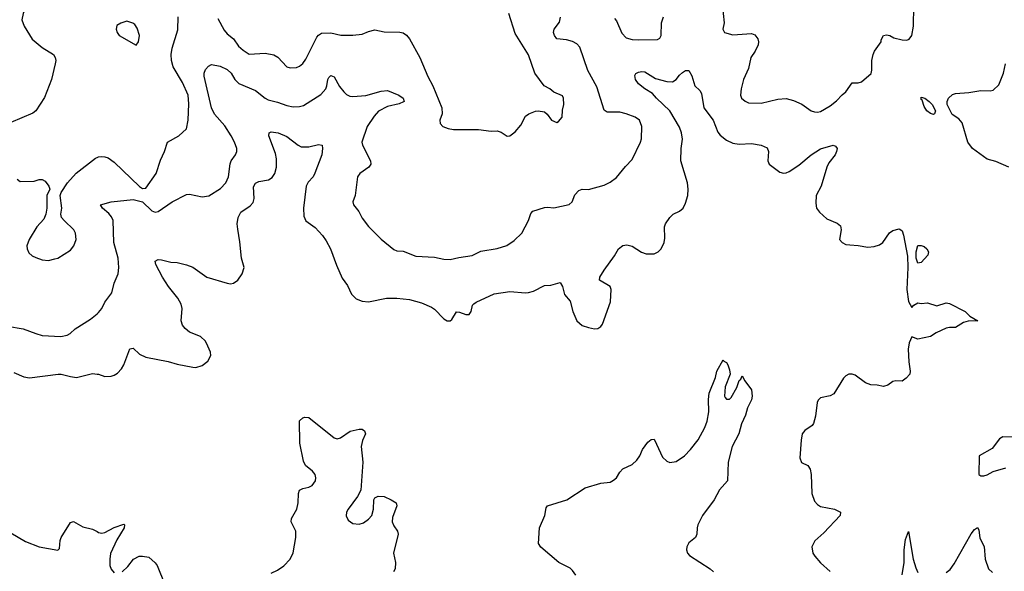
# Model space of a CAD drawing. Header units: inches. Extents: x 1954678 to 2060271, y 904822 to 1016299.
# Tile 230 of 256: x 1999507 to 2005780, y 953413 to 956931. Entities that reach past the tile are written whole.
import ezdxf

# ---------------------------------------------------------------- set-up
doc = ezdxf.new("R2010")
doc.units = ezdxf.units.IN
doc.header["$MEASUREMENT"] = 0
doc.layers.add('B9995', color=7, linetype='Continuous')
doc.layers.add('C0905', color=7, linetype='Continuous')

msp = doc.modelspace()

# ---------------------------------------------------------------- linework, layer by layer
at = {"layer": 'B9995', "color": 5}
for points, elevation in [([(2000000, 957217.2), (1999950, 957243.5), (1999910, 957253.1), (1999850, 957236.4), (1999770, 957236.9), (1999730, 957215.1), (1999687, 957170), (1999637, 957130), (1999590, 957058), (1999541.2, 956998.8), (1999528.5, 956970), (1999520.4, 956930), (1999534.9, 956890), (1999587.3, 956807.3), (1999650, 956753.4), (1999721.6, 956710), (1999734, 956690), (1999737, 956670), (1999733.7, 956650), (1999708.8, 956550), (1999665.9, 956434.1), (1999610.4, 956350), (1999590, 956335.1), (1999450, 956276.3)], 760), ([(1999490, 955913.4), (1999510, 955899.3), (1999598.6, 955901.4), (1999631.1, 955911.1), (1999650, 955911.3), (1999670, 955901), (1999693, 955870), (1999698.8, 955850), (1999680.7, 955810), (1999680.7, 955730), (1999674, 955690), (1999661.6, 955658.4), (1999616.3, 955610), (1999568, 955530), (1999553.4, 955490), (1999554, 955470), (1999564.4, 955444.4), (1999586.2, 955426.2), (1999610, 955414), (1999650, 955400.7), (1999690, 955394.8), (1999730, 955406), (1999750, 955411), (1999830, 955462), (1999851.8, 955490), (1999867, 955530), (1999862, 955570), (1999851.8, 955590), (1999789.7, 955649.7), (1999774.5, 955670), (1999769.2, 955690), (1999775.1, 955730), (1999766, 955810), (1999772, 955830), (1999812.2, 955890), (1999867, 955953), (1999990, 956047.6), (2000000, 956052.3)], 760), ([(1999430, 954975.8), (1999530, 954960.3), (1999609, 954929), (1999650, 954918), (1999770, 954910.3), (1999810, 954920.3), (1999829.4, 954930), (1999860.7, 954959.3), (1999959.1, 955020.9), (2000000, 955055.3)], 740), ([(1999470, 954680.5), (1999533.7, 954653.7), (1999570, 954646.7), (1999751.3, 954671.3), (1999771.2, 954671.2), (1999830, 954654.9), (1999870, 954650.3), (1999970, 954674.6), (2000000, 954671.4)], 720), ([(1998930, 953400.7), (1999050, 953518.4), (1999099.3, 953550), (1999130, 953560.3), (1999213.3, 953553.3), (1999270, 953553.7), (1999290, 953558.4), (1999385.2, 953630), (1999410, 953660.7), (1999430, 953666), (1999450, 953659.5), (1999543.4, 953603.4), (1999630.2, 953570.2), (1999750, 953547.3), (1999760.2, 953559.8), (1999764.7, 953610), (1999771.6, 953630), (1999830, 953724.7), (1999849.2, 953730.8), (1999910, 953696.5), (1999970, 953683.1), (2000000, 953666.7)], 680)]:
    msp.add_lwpolyline(points, dxfattribs=dict(at, elevation=elevation))
at = {"layer": 'C0905', "color": 5}
for points, elevation in [([(2003983.2, 957030), (2003994.9, 956910), (2003986.8, 956870), (2003998, 956850), (2004050, 956834.4), (2004170, 956843), (2004190, 956834), (2004210.5, 956810), (2004214.9, 956790), (2004212.2, 956770), (2004193.7, 956730), (2004164.6, 956690), (2004150, 956619), (2004119.5, 956550), (2004103.1, 956490), (2004100.4, 956450), (2004106.4, 956430), (2004130, 956410.6), (2004150, 956401.6), (2004230, 956398.4), (2004336.2, 956423.8), (2004390, 956428.9), (2004436.7, 956416.7), (2004490, 956393), (2004550.3, 956350.3), (2004570, 956342.4), (2004590, 956340.4), (2004610, 956346), (2004670, 956382), (2004710, 956414), (2004747.6, 956452.4), (2004771.5, 956470), (2004810, 956528.2), (2004850, 956528.7), (2004870, 956534.9), (2004932.5, 956587.5), (2004937, 956610), (2004935.1, 956670), (2004944.2, 956710), (2004953.3, 956730), (2004995.1, 956790), (2004996.5, 956803.5), (2005009.5, 956830.5), (2005030, 956834), (2005050, 956830.6), (2005075.8, 956815.8), (2005130, 956802.6), (2005158.9, 956801.1), (2005173.3, 956806.7), (2005190, 956831), (2005202.5, 956890), (2005203.1, 957016.9)], 740), ([(2000000, 956052.3), (2000010, 956056.9), (2000030, 956059.6), (2000050, 956056.1), (2000070.4, 956050), (2000110, 956023.1), (2000270, 955868), (2000290, 955854.7), (2000310, 955856.5), (2000376.3, 955950), (2000404.1, 956035.9), (2000429.7, 956090), (2000449.7, 956150.3), (2000521.2, 956190), (2000570, 956236), (2000581.1, 956290), (2000585.1, 956394.9), (2000579.8, 956450), (2000543.9, 956530), (2000485.3, 956630), (2000474.6, 956670), (2000472.5, 956710), (2000477.7, 956750), (2000514, 956866), (2000516.6, 956950)], 760), ([(2000000, 955055.3), (2000010, 955063.8), (2000029.8, 955090.2), (2000050, 955130.5), (2000094, 955190), (2000109.6, 955250), (2000133.6, 955310), (2000139.7, 955350), (2000134, 955410), (2000107.1, 955510), (2000102, 955650), (2000092.9, 955672.9), (2000076.1, 955696.1), (2000034, 955730), (2000022.7, 955750), (2000089, 955770), (2000230, 955784.3), (2000290.4, 955770), (2000350, 955712.2), (2000370, 955703.8), (2000390, 955708.4), (2000478.4, 955770), (2000570, 955816.4), (2000590, 955817.6), (2000670, 955801.5), (2000712.5, 955807.5), (2000785.6, 955854.4), (2000819.7, 955890), (2000837.2, 955930), (2000847.9, 956012.1), (2000854.7, 956030), (2000881.6, 956070), (2000889.6, 956090), (2000889.7, 956110), (2000876.4, 956150), (2000854, 956190), (2000813.5, 956253.5), (2000749.2, 956329.2), (2000729.6, 956369.6), (2000682.2, 956570), (2000681.5, 956590), (2000690, 956613), (2000710, 956634), (2000730, 956644.9), (2000785.3, 956634.7), (2000830, 956612.9), (2000853.4, 956590), (2000877.3, 956550), (2000904.3, 956524.3), (2001010, 956479.7), (2001070, 956431.3), (2001090, 956420.8), (2001150, 956406), (2001210, 956384), (2001250, 956376.1), (2001290, 956376.5), (2001316, 956384), (2001426.3, 956453.7), (2001456.8, 956490), (2001464.8, 956510), (2001471.1, 956550), (2001477, 956563), (2001490, 956574.9), (2001510, 956566.3), (2001544.6, 956504.6), (2001571.9, 956470), (2001590, 956454.2), (2001610, 956444.4), (2001630, 956442.2), (2001711.5, 956448.5), (2001810, 956475.1), (2001850, 956479.3), (2001922.3, 956450), (2001950.4, 956430), (2001957.3, 956410), (2001953.1, 956406.9), (2001925.4, 956394.6), (2001850, 956378.5), (2001793, 956347), (2001764.6, 956315.4), (2001721.8, 956250), (2001687.2, 956150), (2001691.3, 956130), (2001741.1, 956030), (2001744.4, 956010), (2001732.4, 955990), (2001674, 955950), (2001659.5, 955930), (2001645.3, 955810), (2001630.4, 955770), (2001634, 955750), (2001667.9, 955707.9), (2001690, 955664.9), (2001730, 955611.5), (2001810, 955532), (2001890, 955464.9), (2001910, 955457.3), (2001950, 955455.5), (2002030, 955422.6), (2002150, 955416.4), (2002210, 955403.8), (2002250, 955401.3), (2002305.1, 955414.9), (2002390, 955427.7), (2002446, 955454), (2002550, 955472.2), (2002610, 955490.2), (2002657.7, 955522.3), (2002705.5, 955570), (2002748.6, 955650), (2002764.2, 955695.8), (2002776, 955710), (2002850, 955732.4), (2002870, 955734.9), (2002910, 955730.6), (2003007.9, 955752.1), (2003026.6, 955770), (2003044.9, 955815.1), (2003070, 955842.8), (2003090, 955850.5), (2003130, 955847.7), (2003230, 955875.6), (2003270, 955894), (2003310, 955923.8), (2003366, 955994), (2003410, 956040.5), (2003461.6, 956150), (2003468.1, 956171.9), (2003471.5, 956250), (2003455.1, 956290), (2003428.2, 956310), (2003370, 956331.6), (2003330, 956340.6), (2003250, 956340.5), (2003230, 956354.5), (2003183.5, 956503.5), (2003126.1, 956606.1), (2003075.5, 956755.5), (2003056.4, 956776.4), (2003030, 956792.4), (2002990, 956802.4), (2002930, 956809.7), (2002913.6, 956830), (2002908, 956850), (2002911.3, 956870), (2002945.6, 956914.4), (2002953.5, 956946.5)], 740), ([(2000770, 956939.5), (2000810, 956864.4), (2000830, 956841.7), (2000868.9, 956810), (2000902, 956762), (2000930, 956736), (2000970, 956710.3), (2001070, 956717.6), (2001127.1, 956707.1), (2001152.2, 956692.2), (2001210, 956630.4), (2001230, 956624.6), (2001270, 956626.3), (2001290, 956635.3), (2001310, 956652.4), (2001330, 956679.3), (2001400.6, 956819.4), (2001410, 956833), (2001430, 956844.4), (2001490, 956847.2), (2001552.3, 956832.3), (2001630, 956831.3), (2001690, 956839.6), (2001730, 956855.8), (2001770, 956865.5), (2001830, 956853.6), (2001928.4, 956851.6), (2001950, 956846.6), (2001972.1, 956832.1), (2001990.1, 956810), (2002056.3, 956690), (2002107.8, 956567.8), (2002138.5, 956510), (2002195.8, 956370), (2002198, 956330), (2002183.7, 956290), (2002186.4, 956270), (2002204, 956250), (2002236.2, 956236.2), (2002270.3, 956230.3), (2002430, 956230.3), (2002510, 956220.7), (2002550, 956222.3), (2002574.8, 956214.8), (2002612.3, 956187.7), (2002630, 956190.8), (2002664.8, 956215.2), (2002700.8, 956259.2), (2002730, 956316.3), (2002750, 956330.6), (2002792.5, 956347.5), (2002810, 956350.6), (2002850, 956344), (2002868.3, 956328.3), (2002894.8, 956290), (2002930, 956276.3), (2002939.1, 956280.9), (2002962.7, 956310), (2002965.6, 956354.4), (2002974, 956390), (2002972.7, 956430), (2002964.7, 956444.7), (2002910, 956469.2), (2002885.2, 956490), (2002849.3, 956510), (2002790, 956589.3), (2002747.9, 956707.9), (2002663.1, 956843.1), (2002622.6, 956970)], 760), ([(2003297.7, 956937.7), (2003310, 956923.7), (2003344.2, 956844.2), (2003370, 956815.5), (2003410, 956804.6), (2003450, 956802.3), (2003570, 956804.9), (2003586.2, 956813.8), (2003594.7, 956830), (2003596.4, 956910), (2003608.3, 956950)], 740), ([(2005809.3, 955990), (2005726, 956026), (2005670, 956040.7), (2005576.4, 956110), (2005548.7, 956150), (2005512.5, 956272.5), (2005490, 956298.7), (2005447.3, 956327.3), (2005416, 956390), (2005415.1, 956410), (2005425.1, 956430), (2005450, 956453.8), (2005470, 956460.7), (2005553.5, 956466.5), (2005630, 956479), (2005690, 956476.4), (2005710, 956481.6), (2005744.8, 956515.2), (2005774.2, 956590), (2005788.7, 956650)], 720), ([(2000000, 954671.4), (2000010, 954670.3), (2000050, 954655.8), (2000090, 954658.4), (2000110, 954663.8), (2000130, 954676.4), (2000155.2, 954704.8), (2000169.7, 954730), (2000208.3, 954831.7), (2000230, 954837.3), (2000270, 954798.4), (2000310, 954779.5), (2000452.2, 954752.2), (2000510, 954733.4), (2000610, 954715.5), (2000630, 954713.4), (2000670, 954724.9), (2000706.8, 954753.2), (2000725.2, 954790), (2000722.7, 954810), (2000706.6, 954850), (2000690, 954881.2), (2000659.3, 954910), (2000590, 954937.7), (2000561.2, 954961.2), (2000544.1, 954984.1), (2000535.8, 955010), (2000543.2, 955090), (2000536.5, 955116.5), (2000514.7, 955154.7), (2000455.8, 955230), (2000416.4, 955290), (2000373.6, 955370), (2000369.6, 955390.4), (2000390, 955401.6), (2000410, 955400.3), (2000470, 955385.2), (2000510, 955381.7), (2000570, 955368.7), (2000610, 955352), (2000698.8, 955290), (2000830, 955250.4), (2000850, 955246.7), (2000870, 955250.4), (2000897, 955270), (2000925.1, 955310), (2000937.6, 955350), (2000921.3, 955410), (2000910, 955515.3), (2000896, 955596), (2000893.7, 955630), (2000898.4, 955670), (2000916.6, 955703.4), (2000976.1, 955743.9), (2000993.9, 955766.1), (2000999.9, 955790), (2000995.8, 955864.2), (2001010, 955888.7), (2001030, 955898.2), (2001091.6, 955910), (2001115.3, 955924.7), (2001133.3, 955950), (2001143.2, 955990), (2001144, 956044), (2001136.8, 956076.8), (2001095.1, 956190), (2001096, 956210), (2001110, 956216.5), (2001154, 956210), (2001210, 956185.2), (2001280.4, 956130), (2001300.9, 956120.9), (2001350, 956120.2), (2001410, 956136), (2001433.4, 956130), (2001436.4, 956110), (2001431.6, 956070), (2001388.4, 955951.6), (2001376, 955930), (2001345.5, 955894.5), (2001333, 955870), (2001314.4, 955730), (2001318.3, 955678.3), (2001329.1, 955649.1), (2001390, 955606.7), (2001435.7, 955555.7), (2001459.9, 955519.9), (2001487.2, 955470), (2001524.7, 955364.7), (2001561.8, 955281.8), (2001595.6, 955235.6), (2001620.8, 955180.8), (2001650, 955150.5), (2001690, 955136.4), (2001730, 955132.2), (2001844.7, 955155.3), (2001910, 955154.9), (2001990, 955147.6), (2002066.4, 955126.4), (2002130, 955098.7), (2002150, 955084.2), (2002210, 955023.1), (2002230, 955010.4), (2002249.5, 955010.5), (2002260.1, 955019.9), (2002290, 955067.3), (2002310, 955065.5), (2002350, 955050.7), (2002370, 955051), (2002382.7, 955070), (2002392, 955110), (2002401, 955119), (2002416, 955130), (2002530, 955182.3), (2002630, 955198), (2002730, 955189.1), (2002748.5, 955191.5), (2002779.7, 955200.3), (2002850, 955235.5), (2002890, 955237.6), (2002950, 955254.4), (2002966.4, 955230), (2002978.8, 955178.8), (2003015.2, 955135.2), (2003030.8, 955070), (2003057.3, 955010), (2003090, 954980.7), (2003130, 954967.3), (2003170, 954960.7), (2003190, 954962.8), (2003210, 954974.8), (2003219.5, 954990), (2003271.5, 955131.5), (2003275.6, 955210), (2003269.6, 955229.6), (2003201.2, 955270), (2003203.7, 955290), (2003230, 955334), (2003295.6, 955424.4), (2003323.1, 955470), (2003350, 955492), (2003375, 955495), (2003410, 955486.9), (2003468.2, 955448.2), (2003498.1, 955438.1), (2003550, 955438.6), (2003573.8, 955450), (2003593.6, 955470), (2003612.8, 955510), (2003616.8, 955536.8), (2003614.3, 955610), (2003621.3, 955630), (2003650, 955670.4), (2003669.8, 955690.2), (2003710, 955710.4), (2003734, 955730), (2003750, 955761), (2003763, 955810), (2003765.7, 955850), (2003762.3, 955890), (2003719.4, 956030), (2003721.7, 956110), (2003729.9, 956170), (2003724.1, 956210), (2003710, 956245.1), (2003648.6, 956350), (2003563.8, 956430), (2003539.4, 956459.4), (2003489.9, 956489.9), (2003450, 956521.7), (2003429.8, 956550), (2003425.7, 956574.3), (2003433, 956587), (2003450, 956597.1), (2003470, 956600.4), (2003490, 956597.6), (2003557, 956557), (2003630, 956537.2), (2003665.2, 956534.8), (2003690, 956548.7), (2003710, 956576.4), (2003730, 956594.4), (2003750, 956606.4), (2003770, 956608), (2003790, 956573.4), (2003809.2, 956509.2), (2003839.4, 956479.4), (2003850, 956460.7), (2003866, 956370), (2003924.4, 956290), (2003954.8, 956214.8), (2003970, 956193.8), (2004010, 956163.2), (2004050, 956142.8), (2004090, 956137.6), (2004170, 956140.7), (2004231.3, 956130), (2004270, 956114), (2004278, 956090), (2004273, 956030), (2004282, 956010), (2004350, 955959.3), (2004372.3, 955952.3), (2004390, 955953.7), (2004410, 955962.7), (2004470, 956003.6), (2004550, 956070.2), (2004610, 956107.7), (2004690, 956131.5), (2004705.1, 956125.1), (2004714.9, 956110), (2004711.6, 956090), (2004702.6, 956070), (2004662.7, 956017.3), (2004648.9, 955991.1), (2004612.4, 955870), (2004580.7, 955810), (2004580.2, 955760.2), (2004583.7, 955730), (2004602.6, 955702.6), (2004650, 955662), (2004714.2, 955634.2), (2004735.5, 955615.5), (2004740.7, 955590), (2004730.8, 955530), (2004746.8, 955510), (2004770, 955498), (2004794.9, 955494.9), (2004850, 955491.8), (2004910, 955481.5), (2004950, 955485.2), (2004984.2, 955495.8), (2005006.6, 955510), (2005048.2, 955571.8), (2005070, 955587.7), (2005110, 955596.3), (2005121, 955590), (2005130, 955584), (2005137.2, 955557.2), (2005162.4, 955422.4), (2005165.1, 955350), (2005159.8, 955210), (2005170, 955134.8), (2005190, 955096), (2005204, 955110), (2005230, 955124.9), (2005250, 955120.7), (2005290, 955124.7), (2005350, 955106), (2005410, 955126), (2005430, 955121), (2005530, 955070.8), (2005561.1, 955041.1), (2005610.6, 955010), (2005550, 955008), (2005520.8, 954999.2), (2005470, 954967.3), (2005430, 954968.4), (2005410, 954964.4), (2005345.7, 954934.3), (2005309.1, 954910.9), (2005230, 954894.7), (2005190, 954909.2), (2005173, 954870), (2005168.2, 954830), (2005170.8, 954750), (2005180.7, 954690), (2005178, 954670), (2005155.5, 954644.5), (2005130, 954625.2), (2005089, 954629), (2005070, 954623.7), (2005038.9, 954601.1), (2005010, 954592.8), (2004970, 954601.1), (2004930, 954602.6), (2004896.3, 954616.3), (2004830, 954665.1), (2004810, 954671.2), (2004790, 954669.7), (2004770, 954659.6), (2004755.6, 954644.4), (2004694.7, 954545.3), (2004670, 954532.4), (2004610, 954520.5), (2004595, 954505), (2004588, 954490), (2004577, 954403), (2004564, 954356), (2004556.2, 954343.8), (2004509.7, 954310.3), (2004493.1, 954290), (2004485, 954250), (2004476.7, 954136.7), (2004487.6, 954107.6), (2004528.8, 954088.8), (2004544, 954064), (2004549.5, 954030), (2004552.8, 953910), (2004570, 953860.3), (2004590, 953839.5), (2004610, 953826.7), (2004698, 953810), (2004736, 953790), (2004734.8, 953770), (2004630, 953659.3), (2004572.7, 953607.3), (2004553.4, 953570), (2004560.4, 953530), (2004572.4, 953510), (2004608.2, 953468.2), (2004670, 953413)], 720), ([(2003049.7, 953389.7), (2003030, 953419.3), (2003013.7, 953433.7), (2002942, 953470), (2002827, 953567), (2002812.3, 953590), (2002819.6, 953690), (2002853.5, 953770), (2002862, 953818), (2002870, 953830.3), (2002992.7, 953870), (2003110, 953946.8), (2003210, 953975.5), (2003270, 953982.8), (2003290, 953994), (2003309.6, 954010.4), (2003330, 954046), (2003350, 954066.8), (2003410, 954094), (2003438, 954122), (2003457, 954150), (2003475.1, 954190), (2003510, 954237.3), (2003530, 954254), (2003550, 954256), (2003552.5, 954252.5), (2003602.3, 954142.3), (2003630, 954115.5), (2003650, 954108), (2003690, 954112.7), (2003742.9, 954150), (2003781.3, 954190), (2003829, 954251), (2003871.7, 954330), (2003886, 954370), (2003897.8, 954430), (2003894.7, 954510), (2003900.5, 954550), (2003939.3, 954650), (2003949.3, 954690), (2003990, 954762), (2003993.4, 954753.4), (2004010, 954744.9), (2004019.5, 954730), (2004030, 954697.3), (2004032.9, 954670), (2004002.7, 954590), (2003997.3, 954530), (2004001.2, 954521.2), (2004010, 954510.2), (2004030, 954510.3), (2004038.9, 954521.1), (2004075.4, 954584.6), (2004089.9, 954630.1), (2004100.9, 954639.1), (2004110, 954661), (2004127.8, 954627.8), (2004170, 954570.7), (2004174.7, 954530), (2004170, 954506.6), (2004143.8, 954456.2), (2004130.2, 954410), (2004105.5, 954354.5), (2004089.5, 954290), (2004046.7, 954210), (2004021.3, 954110), (2004017, 953990), (2003966.4, 953933.6), (2003932, 953870), (2003858, 953770), (2003828.6, 953710), (2003823, 953690), (2003821.8, 953650), (2003813.4, 953630), (2003770, 953595.8), (2003756.5, 953570), (2003754.6, 953550), (2003761.1, 953530), (2003773.5, 953513.5), (2003906.4, 953430), (2003926.7, 953410)], 680), ([(2001110, 953402.4), (2001150, 953420.5), (2001190, 953448.2), (2001229.8, 953490.2), (2001249.7, 953530.3), (2001267.3, 953630), (2001265.4, 953670), (2001237.7, 953730), (2001238.3, 953750), (2001272.5, 953810), (2001281.6, 953850), (2001284.4, 953910), (2001289.7, 953930), (2001310, 953941.7), (2001350, 953950.3), (2001370, 953960.3), (2001391.9, 953990), (2001394, 954010), (2001389.7, 954030), (2001372.4, 954052.4), (2001328.7, 954088.7), (2001316, 954116), (2001291.2, 954230), (2001290, 954372), (2001310, 954392), (2001324, 954396), (2001350, 954394.8), (2001510, 954264.7), (2001530, 954258.8), (2001550, 954264), (2001613.3, 954306.7), (2001670, 954320.7), (2001690, 954318.8), (2001704.7, 954310), (2001710.5, 954290.5), (2001691.4, 954248.6), (2001683.1, 954210), (2001693.7, 954110), (2001680.3, 953930), (2001660.3, 953890), (2001599.5, 953810), (2001588.9, 953790), (2001586.9, 953766.9), (2001600.5, 953740.5), (2001630, 953718.9), (2001670, 953713.8), (2001697.4, 953722.6), (2001730, 953745.2), (2001749.8, 953770), (2001761.7, 953810), (2001763.7, 953870), (2001770, 953881), (2001790, 953893.4), (2001830, 953890.3), (2001874.8, 953870), (2001904.9, 953850), (2001910.4, 953830), (2001883.1, 953756.9), (2001880.4, 953730), (2001890, 953702.8), (2001914, 953670), (2001919.1, 953650), (2001887.7, 953530), (2001900.9, 953470), (2001899.6, 953430), (2001889.1, 953410.9)], 680), ([(2005830, 954267.8), (2005770, 954272), (2005750, 954258.7), (2005703.2, 954196.8), (2005620.7, 954150), (2005618, 954030), (2005630, 954022.8), (2005650, 954022), (2005670, 954028.2), (2005709.7, 954050.3), (2005790, 954072.4)], 740), ([(2000000, 953666.7), (2000010, 953661.3), (2000030, 953656.5), (2000050, 953661.3), (2000110, 953693.8), (2000170, 953713), (2000174.8, 953710), (2000171.7, 953690), (2000126.6, 953613.4), (2000086.7, 953526.7), (2000080.7, 953490), (2000080.9, 953450), (2000090, 953427.7), (2000110, 953404.4)], 680), ([(2005410, 953405.2), (2005434.2, 953425.8), (2005460.1, 953460.1), (2005570, 953653.4), (2005590, 953679.5), (2005610, 953693), (2005616.9, 953676.9), (2005625.2, 953625.2), (2005651.1, 953571.1), (2005657.7, 953490), (2005680.3, 953430), (2005705, 953405)], 720), ([(2005129.9, 953390), (2005143, 953470), (2005141.6, 953550), (2005150, 953616), (2005170, 953666.8), (2005200.2, 953490), (2005215.6, 953435.6), (2005230, 953404.9)], 720), ([(2000159.3, 953410), (2000196.3, 953443.7), (2000232.7, 953490), (2000268.7, 953510), (2000290, 953510.4), (2000330, 953502.8), (2000370, 953466.8), (2000382, 953450), (2000431, 953330)], 680)]:
    msp.add_lwpolyline(points, dxfattribs=dict(at, elevation=elevation))
for points, elevation in [([(2000190, 956922), (2000150.9, 956909.1), (2000126.4, 956893.6), (2000122.8, 956870), (2000128.3, 956848.3), (2000141, 956830), (2000250, 956768.2), (2000264.5, 956790), (2000269.5, 956829.5), (2000256, 956876), (2000240.4, 956900.4), (2000228.9, 956908.9)], 780), ([(2005330, 956326.6), (2005310, 956332.3), (2005287.1, 956350), (2005270, 956378), (2005257.2, 956417.2), (2005250, 956422.7), (2005250, 956436.3), (2005273.4, 956430), (2005302, 956410), (2005320.7, 956390), (2005341, 956350), (2005336, 956330)], 720), ([(2005230, 955378), (2005218.5, 955410), (2005218.5, 955450), (2005230, 955490.5), (2005250, 955490.6), (2005270, 955484), (2005286.8, 955470), (2005297.3, 955450), (2005293.4, 955430), (2005250, 955382.9)], 720)]:
    msp.add_lwpolyline(points, close=True, dxfattribs=dict(at, elevation=elevation))

doc.saveas('drawing.dxf')
